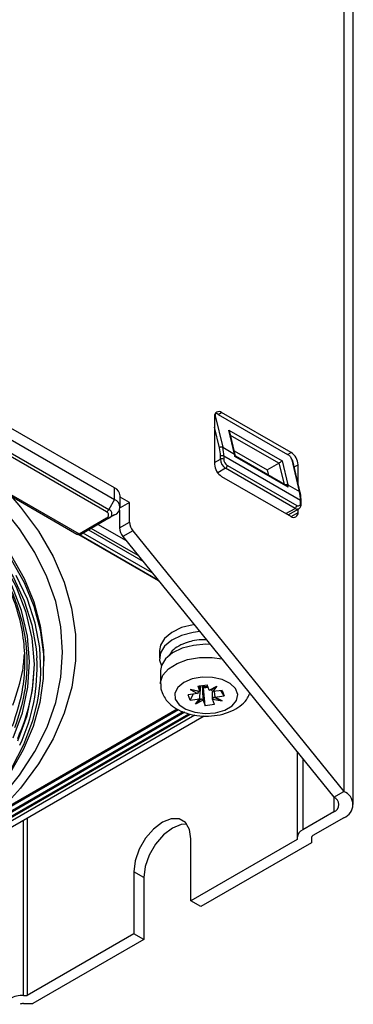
# Model space of a CAD drawing. Header units: millimetres. Extents: x 156 to 887, y -58 to 920.
# Tile 52 of 118: x 869 to 887, y -21 to 31. Entities that reach past the tile are written whole.
import ezdxf

# ---------------------------------------------------------------- set-up
doc = ezdxf.new("R2010")
doc.units = ezdxf.units.MM

msp = doc.modelspace()

# ---------------------------------------------------------------- linework, layer by layer
at = {"color": 7, "linetype": 'Continuous', "lineweight": 25}
for p, q in [((886.441, 210.883), (886.441, -9.583)), ((886.94, -10.278), (886.94, 210.188)), ((874.291, 6.522), (856.257, 16.932)), ((856.257, 16.32), (874.291, 5.909)), ((855.955, 15.797), (873.989, 5.386)), ((873.864, 5.254), (855.83, 15.665)), ((853.689, 14.813), (872.283, 4.078)), ((853.814, 14.825), (872.408, 4.09)), ((879.633, 10.471), (879.659, 10.47)), ((879.78, 10.419), (879.963, 10.525)), ((883.64, 8.402), (879.963, 10.525)), ((879.591, 10.31), (879.591, 7.779)), ((879.627, 10.358), (880.024, 8.68)), ((879.78, 10.419), (883.457, 8.297)), ((880.343, 9.591), (883.171, 7.958)), ((880.643, 8.323), (880.343, 9.591)), ((880.679, 8.278), (880.391, 9.495)), ((880.024, 8.68), (880.643, 8.323)), ((880.627, 8.496), (882.38, 7.484)), ((883.457, 8.297), (883.64, 8.402)), ((879.895, 8.056), (879.897, 8.214)), ((880.073, 8.213), (880.072, 8.055)), ((884.139, 5.865), (880.073, 8.213)), ((883.497, 6.56), (880.669, 8.193)), ((880.693, 8.203), (880.679, 8.278)), ((883.423, 6.63), (880.693, 8.205)), ((883.171, 7.958), (883.472, 6.69)), ((884.09, 6.333), (883.692, 8.011)), ((884.126, 6.288), (883.728, 7.967)), ((883.853, 5.442), (880.176, 7.565)), ((880.265, 7.717), (883.942, 5.595)), ((882.38, 7.484), (882.996, 7.833)), ((882.38, 7.484), (882.45, 7.191)), ((884.011, 6.774), (884.011, 7.759)), ((879.963, 7.136), (883.64, 5.013)), ((874.291, 5.909), (874.291, 6.522)), ((883.472, 6.69), (884.09, 6.333)), ((874.291, 5.909), (873.989, 5.386)), ((875.081, 5.753), (874.582, 5.465)), ((874.584, 5.501), (874.584, 6.113)), ((875.081, 5.753), (874.584, 6.04)), ((875.081, 4.708), (875.081, 5.753)), ((884.138, 5.708), (884.139, 5.865)), ((884.175, 5.657), (884.176, 5.814)), ((874.551, 5.353), (874.551, 4.402)), ((883.487, 5.101), (884.053, 5.422)), ((884.011, 5.228), (884.011, 5.398)), ((872.408, 4.09), (873.864, 4.931)), ((873.989, 4.918), (872.533, 4.078)), ((874.291, 5.093), (873.989, 4.918)), ((874.551, 4.402), (875.081, 4.708)), ((875.537, 2.945), (873.054, 4.378)), ((875.259, 4.251), (874.729, 3.945)), ((875.259, 4.251), (886.441, -9.583)), ((872.4, 4.045), (876.614, 1.612)), ((874.729, 3.945), (885.911, -9.889)), ((876.671, -2.105), (876.671, -2.513)), ((870.537, -2.891), (870.537, -2.674)), ((876.721, -3.172), (876.721, -3.867)), ((878.807, -4.276), (878.294, -4.178)), ((878.294, -4.178), (878.686, -4.384)), ((878.74, -4.278), (878.294, -4.178)), ((878.699, -3.989), (879.202, -3.926)), ((878.699, -3.989), (878.807, -4.276)), ((878.807, -4.277), (878.814, -3.963)), ((878.998, -4.079), (878.966, -3.992)), ((878.998, -4.079), (879.248, -4.048)), ((879.09, -5.032), (878.998, -4.079)), ((879.31, -4.213), (879.202, -3.926)), ((879.31, -4.213), (879.707, -4.002)), ((879.408, -4.195), (879.707, -4.002)), ((879.707, -4.002), (879.497, -4.283)), ((878.686, -4.384), (878.188, -4.446)), ((878.297, -4.737), (878.188, -4.446)), ((878.297, -4.737), (878.478, -4.41)), ((878.297, -4.737), (878.795, -4.675)), ((878.884, -4.662), (878.585, -4.956)), ((878.585, -4.956), (878.795, -4.675)), ((878.686, -4.384), (878.689, -4.383)), ((878.795, -4.675), (878.797, -4.673)), ((878.807, -4.277), (878.807, -4.276)), ((879.311, -4.214), (879.31, -4.213)), ((879.485, -4.679), (879.477, -4.289)), ((879.485, -4.679), (879.485, -4.682)), ((879.593, -4.969), (879.485, -4.682)), ((879.485, -4.682), (879.998, -4.78)), ((879.497, -4.283), (879.495, -4.282)), ((879.995, -4.221), (879.497, -4.283)), ((879.552, -4.578), (879.998, -4.78)), ((879.573, -4.274), (879.603, -4.573)), ((879.606, -4.574), (879.603, -4.573)), ((879.606, -4.574), (880.104, -4.511)), ((879.998, -4.78), (879.606, -4.574)), ((880.104, -4.511), (879.923, -4.23)), ((879.995, -4.221), (880.104, -4.511)), ((878.982, -4.745), (878.585, -4.956)), ((878.981, -4.742), (878.982, -4.745)), ((878.982, -4.745), (879.09, -5.032)), ((879.593, -4.969), (879.09, -5.032)), ((844.409, -25.564), (879.044, -5.57)), ((844.448, -25.026), (878.312, -5.477)), ((883.968, -7.485), (883.968, -12.027)), ((885.911, -9.889), (886.441, -9.583)), ((885.911, -10.667), (884.261, -11.619)), ((869.649, -10.993), (869.649, -20.401)), ((886.441, -10.973), (884.791, -11.925)), ((878.335, -15.387), (878.335, -12.095)), ((883.968, -12.135), (878.335, -15.387)), ((884.718, -12.314), (878.865, -15.693)), ((883.968, -12.027), (883.968, -12.135)), ((884.718, -12.027), (884.718, -12.314)), ((875.307, -13.842), (875.307, -17.135)), ((875.838, -14.148), (875.307, -13.842)), ((875.838, -14.148), (875.838, -17.441)), ((878.865, -15.693), (878.335, -15.387)), ((875.307, -17.135), (869.649, -20.401)), ((875.838, -17.441), (875.307, -17.135)), ((875.838, -17.441), (869.959, -20.834)), ((869.462, -20.401), (869.649, -20.401)), ((869.462, -20.834), (869.959, -20.834))]:
    msp.add_line(p, q, dxfattribs=at)
at = {"color": 8, "linetype": 'Continuous', "lineweight": 25}
for p, q in [((879.85, 8.657), (879.591, 9.749)), ((882.996, 7.833), (880.434, 9.312)), ((879.591, 7.883), (879.895, 8.056)), ((883.288, 6.708), (883.017, 7.849)), ((880.176, 7.565), (879.757, 7.327)), ((883.805, 7.64), (884.011, 7.759)), ((883.371, 5.169), (883.853, 5.442)), ((883.639, 5.013), (884.011, 5.228)), ((872.912, 4.297), (875.784, 2.639)), ((874.918, 3.71), (873.407, 4.582)), ((872.428, 4.045), (876.589, 1.644)), ((876.279, 2.026), (872.629, 4.133)), ((868.168, -10.653), (877.609, -5.203)), ((844.448, -24.958), (878.223, -5.46)), ((844.448, -25.203), (878.545, -5.52)), ((878.009, -5.38), (864.411, -13.23)), ((865.74, -12.381), (877.925, -5.347)), ((877.674, -5.247), (868.204, -10.714)), ((884.261, -7.848), (884.261, -11.619)), ((885.911, -9.889), (885.911, -10.667)), ((869.462, -20.401), (869.462, -11.101))]:
    msp.add_line(p, q, dxfattribs=at)
at = {"color": 8, "linetype": 'Continuous', "lineweight": 25, "flags": 128}
for points in [[(879.595, 10.37), (879.608, 10.367), (879.627, 10.358)], [(868.914, -6.738), (869.405, -5.407), (869.697, -4.056), (869.787, -2.696), (869.675, -1.337), (869.362, 0.012), (868.85, 1.34), (868.143, 2.639), (867.246, 3.897), (866.165, 5.107), (864.909, 6.258), (863.487, 7.344), (862.057, 8.267)], [(865.821, -12.213), (867.126, -11.102), (868.274, -9.936), (869.258, -8.72), (870.072, -7.463), (870.71, -6.172), (871.169, -4.857), (871.445, -3.524), (871.537, -2.183), (871.444, -0.843), (871.168, 0.49), (870.708, 1.805), (870.07, 3.096), (869.256, 4.353), (868.271, 5.568), (867.123, 6.735), (865.979, 7.718)], [(868.802, 6.088), (869.303, 5.511), (870.262, 4.223), (871.037, 2.893), (871.622, 1.532), (872.015, 0.148), (872.212, -1.25), (872.212, -2.652), (872.016, -4.05), (871.623, -5.434), (871.038, -6.795), (870.263, -8.124), (869.305, -9.413), (868.168, -10.653)], [(876.721, -3.868), (876.725, -3.782), (876.854, -3.408), (877.154, -3.068), (877.6, -2.788), (878.162, -2.587), (878.796, -2.481), (879.457, -2.478), (879.98, -2.552)], [(870.194, -4.914), (870.264, -4.532), (870.362, -3.698)]]:
    msp.add_lwpolyline(points, dxfattribs=at)
at = {"color": 7, "linetype": 'Continuous', "lineweight": 25, "flags": 128}
for points in [[(862.086, 8.335), (863.594, 7.385), (864.965, 6.369), (866.192, 5.292), (867.265, 4.163), (868.178, 2.988), (868.926, 1.774), (869.504, 0.53), (869.907, -0.737), (870.134, -2.019), (870.173, -2.491)], [(869.155, -6.898), (869.651, -5.554), (869.946, -4.191), (870.037, -2.819), (869.924, -1.447), (869.609, -0.085), (869.092, 1.255), (868.378, 2.566), (867.473, 3.836), (866.382, 5.056), (865.114, 6.219), (863.678, 7.314), (862.086, 8.334)], [(868.807, 2.73), (869.491, 1.507), (870.006, 0.257), (870.349, -1.013), (870.519, -2.294), (870.512, -3.58), (870.331, -4.86), (869.975, -6.129), (869.447, -7.378), (868.751, -8.598)], [(868.807, 2.946), (869.491, 1.723), (870.006, 0.473), (870.349, -0.797), (870.519, -2.078), (870.537, -2.674)], [(870.362, -3.698), (870.385, -3.238), (870.326, -1.942), (870.088, -0.653), (869.673, 0.621), (869.083, 1.871)], [(878.503, -0.725), (878.459, -0.732), (877.843, -0.89), (877.324, -1.138), (876.939, -1.458), (876.719, -1.825), (876.671, -2.105)], [(878.804, -1.098), (878.459, -1.14), (877.843, -1.298), (877.324, -1.546), (876.939, -1.866), (876.719, -2.233), (876.678, -2.622), (876.768, -2.909)], [(879.354, -1.778), (879.126, -1.773), (878.473, -1.828), (877.869, -1.982), (877.36, -2.225), (876.984, -2.538), (876.768, -2.899), (876.721, -3.172)], [(877.509, -4.683), (877.712, -4.979), (878.072, -5.221), (878.547, -5.382), (879.087, -5.445), (879.634, -5.404), (880.128, -5.262), (880.515, -5.036), (880.754, -4.749), (880.819, -4.433), (880.703, -4.122), (880.417, -3.849), (879.994, -3.645), (879.479, -3.531), (878.928, -3.52), (878.401, -3.613), (877.954, -3.8), (877.637, -4.06), (877.483, -4.365), (877.509, -4.683)], [(832.358, -18.189), (834.488, -18.598), (836.668, -18.907), (838.884, -19.116), (841.122, -19.221), (843.367, -19.223), (845.606, -19.122), (847.823, -18.917), (850.005, -18.611), (852.137, -18.206), (854.207, -17.703), (856.2, -17.107), (858.105, -16.421), (859.909, -15.649), (861.6, -14.797), (863.168, -13.869), (864.603, -12.872), (865.895, -11.812), (867.036, -10.696), (868.02, -9.531), (868.839, -8.324), (869.489, -7.083), (869.965, -5.817), (870.194, -4.914)], [(878.335, -12.095), (878.261, -11.597), (878.046, -11.234), (877.711, -11.041), (877.289, -11.036), (876.821, -11.22), (876.353, -11.576), (875.931, -12.068), (875.596, -12.648), (875.381, -13.259), (875.307, -13.842)], [(878.123, -11.325), (877.819, -11.342), (877.351, -11.527), (876.884, -11.882), (876.462, -12.374), (876.127, -12.954), (875.912, -13.566), (875.838, -14.148)]]:
    msp.add_lwpolyline(points, dxfattribs=at)
at = {"color": 7, "linetype": 'Continuous', "lineweight": 25}
for centre, radius, start, end in [((879.818, 10.347), 0.229, 50.7967, 189.214), ((879.955, 8.534), 0.161, 64.3579, 130.3336), ((878.028, 8.242), 1.869, 359.1335, 12.8476), ((878.106, 8.242), 1.968, 359.1335, 12.8476), ((883.205, 7.722), 0.807, 2.6055, 57.3945), ((879.983, 7.883), 0.194, 62.5463, 116.875), ((880.505, 8.078), 0.61, 182.0931, 237.3309), ((879.984, 8.041), 0.194, 62.5463, 116.875), ((880.491, 8.07), 0.419, 182.0931, 237.3309), ((878.985, 7.931), 1.703, 8.8234, 13.2866), ((882.927, 7.953), 0.138, 299.8755, 310.815), ((883.66, 7.949), 0.0704, 14.6749, 62.5833), ((880.397, 7.816), 0.807, 182.6055, 237.3945), ((880.073, 7.727), 0.192, 302.3153, 357.1073), ((874.095, 6.072), 0.491, 4.8655, 66.4547), ((881.814, 6.298), 1.703, 8.8234, 13.2866), ((882.172, 5.895), 1.968, 359.1335, 12.8476), ((874.136, 5.501), 0.437, 290.7834, 69.2166), ((873.673, 5.561), 0.361, 301.9547, 331.1444), ((873.803, 5.093), 0.173, 290.7834, 69.2166), ((873.9, 5.152), 0.25, 290.7834, 69.2166), ((883.784, 5.191), 0.229, 230.7967, 9.214), ((883.75, 5.604), 0.192, 302.3153, 357.1073), ((884.018, 5.689), 0.121, 231.2172, 8.7897), ((873.937, 5.033), 0.126, 234.3818, 294.314), ((875.848, 4.744), 0.768, 182.6482, 219.9173), ((875.318, 4.437), 0.768, 182.6482, 219.9173), ((872.408, 4.295), 0.25, 240.0027, 299.9973), ((872.482, 4.193), 0.126, 234.3818, 294.314), ((860.267, -2.707), 9.771, 335.4628, 359.311), ((879.107, -3.463), 0.548, 246.393, 255.0578), ((879.146, -3.303), 0.713, 255.3481, 277.0546), ((885.763, -10.278), 0.416, 290.7834, 69.2166), ((886.177, -10.278), 0.743, 290.7834, 69.2166), ((884.468, -12.077), 0.503, 114.3747, 174.3052), ((884.843, -12.04), 0.126, 114.3747, 174.3052), ((869.433, -21.844), 1.443, 88.8559, 118.0402), ((869.455, -21.195), 0.361, 88.8559, 118.0402)]:
    msp.add_arc(centre, radius, start, end, dxfattribs=at)
at = {"color": 8, "linetype": 'Continuous', "lineweight": 25}
for centre, radius, start, end in [((880.611, 8.26), 0.0704, 14.6413, 62.5846), ((883.402, 6.545), 0.161, 64.3937, 118.6334), ((884.058, 6.27), 0.0704, 14.6524, 62.5842), ((884.116, 5.81), 0.0596, 3.8257, 67.4432), ((883.969, 5.601), 0.197, 233.7765, 295.6684), ((884.115, 5.653), 0.0596, 3.8115, 67.4447), ((872.335, 4.193), 0.126, 245.7583, 305.5522), ((860.449, -2.988), 9.736, 334.8502, 2.9303)]:
    msp.add_arc(centre, radius, start, end, dxfattribs=at)
at = {"color": 7, "linetype": 'Continuous', "lineweight": 25}
for centre, major_axis, ratio, start_param, end_param in [((879.821, 10.246), (-0.178, 0.214), 0.428347, 6.130762, 6.997051), ((879.869, 10.042), (-0.339, 0.409), 0.428215, 5.424719, 5.770828), ((880.257, 9.518), (-0.105, 0.141), 0.640721, 4.119822, 4.755728), ((883.085, 7.885), (0.109, 0.081), 0.100529, 0.592567, 2.163363), ((883.546, 7.92), (-0.339, 0.409), 0.428215, 5.07861, 5.424719), ((883.498, 8.123), (-0.178, 0.214), 0.428347, 3.855458, 4.721747), ((879.133, -4.407), (0.398, 0.373), 0.713092, 1.942601, 2.169444), ((879.152, -4.37), (0.477, -0.072), 0.126987, 2.397061, 2.63005), ((879.128, -4.395), (0.473, 0.234), 0.321998, 3.792539, 4.019381), ((879.159, -4.389), (0.398, -0.372), 0.710912, 4.684393, 4.917382), ((879.133, -4.373), (0.476, 0.16), 0.208561, 0.886872, 1.119861), ((879.164, -4.403), (0.439, -0.338), 0.572033, 1.223704, 1.450546), ((879.14, -4.392), (0.321, 0.41), 0.861767, 4.685754, 4.918743), ((879.159, -4.391), (0.478, -0.159), 0.207021, 5.741973, 5.968815)]:
    msp.add_ellipse(centre, major_axis=major_axis, ratio=ratio, start_param=start_param, end_param=end_param, dxfattribs=at)
for points, knots in [([(862.419, 7.92), (863.168, 7.451), (863.864, 6.957), (864.83, 6.18), (865.139, 5.915), (865.726, 5.376), (866.004, 5.103), (866.794, 4.273), (867.26, 3.704), (868.074, 2.535), (868.421, 1.935), (868.778, 1.165), (868.846, 1.01), (868.972, 0.701), (869.15, 0.235), (869.29, -0.232), (869.521, -1.168), (869.609, -1.796), (869.645, -2.742), (869.64, -3.058), (869.598, -3.691), (869.56, -4.009), (869.396, -4.962), (869.222, -5.591), (868.98, -6.214)], [0, 0, 0, 0, 0.125, 0.125, 0.1875, 0.1875, 0.25, 0.25, 0.375, 0.375, 0.5, 0.5, 0.53125, 0.53125, 0.5625, 0.625, 0.625, 0.75, 0.75, 0.8125, 0.8125, 0.875, 0.875, 1, 1, 1, 1]), ([(880.692, 8.203), (880.692, 8.204), (880.692, 8.206), (880.679, 8.199), (880.669, 8.193), (880.669, 8.193)], [0, 0, 0, 0, 0.247083, 0.98444, 1, 1, 1, 1]), ([(883.422, 6.628), (883.429, 6.624), (883.458, 6.609), (883.482, 6.581), (883.497, 6.56), (883.497, 6.56)], [0, 0, 0, 0, 0.247083, 0.98444, 1, 1, 1, 1]), ([(884.176, 5.814), (884.174, 5.905), (884.17, 6.071), (884.14, 6.221), (884.126, 6.288)], [0, 0, 0, 0, 0.54815, 1, 1, 1, 1]), ([(884.053, 5.428), (884.065, 5.433), (884.104, 5.452), (884.148, 5.518), (884.172, 5.593), (884.174, 5.642), (884.175, 5.657)], [0, 0, 0, 0, 0.139276, 0.485275, 0.840282, 1, 1, 1, 1]), ([(868.883, -6.119), (869.102, -5.432), (869.459, -4.317), (869.567, -2.748), (869.485, -1.429), (869.204, -0.105), (868.727, 1.199), (868.079, 2.465), (867.504, 3.269), (867.216, 3.67)], [0, 0, 0, 0, 0.209028, 0.339655, 0.470283, 0.6047, 0.739119, 0.86985, 1, 1, 1, 1]), ([(879.16, -1.538), (879.111, -1.534), (878.896, -1.517), (878.544, -1.566), (878.09, -1.672), (877.684, -1.851), (877.339, -2.097), (877.221, -2.3), (877.168, -2.393)], [0, 0, 0, 0, 0.056602, 0.249322, 0.406867, 0.623978, 0.829368, 1, 1, 1, 1]), ([(868.901, -4.994), (869.112, -4.379), (869.419, -3.489), (869.489, -2.584), (869.51, -2.305)], [0, 0, 0, 0, 0.691504, 1, 1, 1, 1]), ([(876.742, -3.868), (876.738, -3.958), (876.732, -4.118), (876.817, -4.38), (876.97, -4.678), (877.262, -4.996), (877.682, -5.274), (878.204, -5.476), (878.801, -5.585), (879.428, -5.59), (880.042, -5.489), (880.592, -5.286), (881.031, -4.993), (881.328, -4.686), (881.419, -4.457), (881.452, -4.373)], [0, 0, 0, 0, 0.04746, 0.08407, 0.145003, 0.224947, 0.309772, 0.401086, 0.494765, 0.58848, 0.683049, 0.779639, 0.869169, 0.952327, 1, 1, 1, 1])]:
    msp.add_open_spline(points, degree=3, knots=knots, dxfattribs=at)
for points in [[(878.797, -4.673), (878.821, -4.434), (878.845, -4.196), (878.869, -3.956)], [(878.981, -4.742), (878.976, -4.492), (878.971, -4.243), (878.966, -3.992)]]:
    msp.add_open_spline(points, degree=3, dxfattribs=at)

doc.saveas('drawing.dxf')
